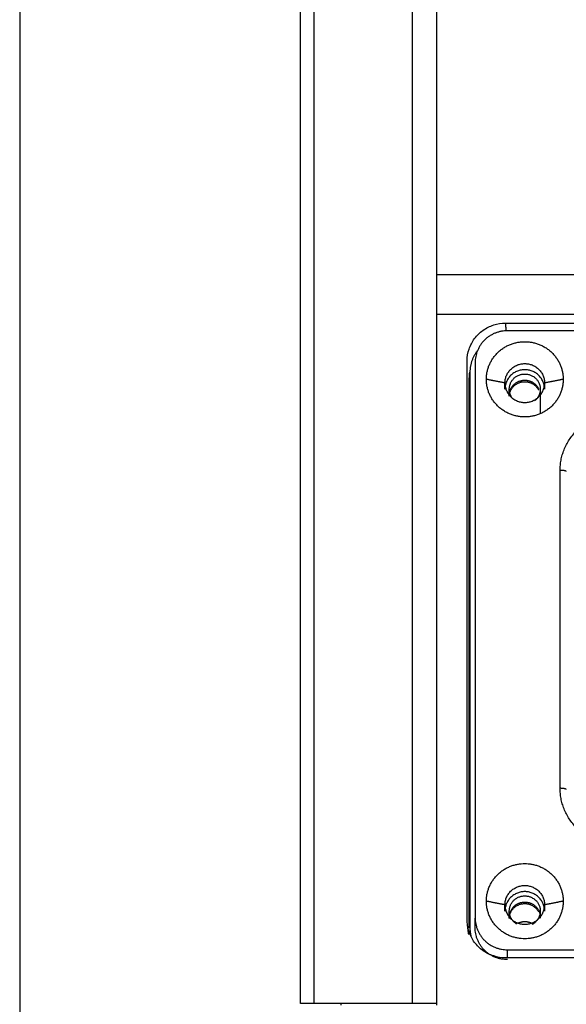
# Model space of a CAD drawing. Header units: millimetres. Extents: x 9946 to 11276, y -3292 to -1962.
# Tile 94 of 170: x 10752 to 10796, y -2304 to -2225. Entities that reach past the tile are written whole.
import ezdxf

# ---------------------------------------------------------------- set-up
doc = ezdxf.new("R2010")
doc.units = ezdxf.units.MM
doc.layers.add('ROXX NEO lite', color=7, linetype='Continuous', true_color=0x000000)
doc.dimstyles.get("Standard").update_dxf_attribs({"dimscale": 10, "dimtxt": 2.5, "dimasz": 3, "dimexe": 1, "dimexo": 0.5, "dimgap": 0.8, "dimtad": 1, "dimtoh": 1, "dimdec": 1, "dimzin": 1, "dimdsep": 46, "dimtxsty": 'Standard', "dimblk": 'OPEN90', "dimcen": 2.5, "dimadec": 1, "dimazin": 1, "dimtfac": 1, "dimtdec": 4, "dimtix": 1, "dimtofl": 0, "dimtmove": 1, "dimatfit": 3, "dimldrblk": 'OPEN90', "dimfxl": 1, "dimtolj": 1, "dimtzin": 1, "dimarcsym": 0})

# ---------------------------------------------------------------- blocks, each defined once
blk = doc.blocks.new('*D2')
at = {"layer": 'Defpoints', "color": 0}
for p in [(10752.196, -2185.885), (11119.696, -2185.885), (11119.696, -2408.445)]:
    blk.add_point(p, dxfattribs=at)
at = {"layer": 'ROXX NEO lite', "color": 0, "lineweight": -2}
for p, q in [((10752.196, -2191.886), (10752.196, -2411.446)), ((11119.696, -2191.886), (11119.696, -2411.446)), ((10758.197, -2408.445), (11113.695, -2408.445))]:
    blk.add_line(p, q, dxfattribs=at)
at = {"layer": 'ROXX NEO lite', "color": 0}
for points in [[(10758.197, -2407.445), (10758.197, -2409.445), (10752.196, -2408.445)], [(11113.695, -2409.445), (11113.695, -2407.445), (11119.696, -2408.445)]]:
    blk.add_solid(points, dxfattribs=at)
at = {"layer": 'ROXX NEO lite', "color": 0, "insert": (10935.946, -2401.544), "char_height": 9.0015, "attachment_point": 5}
blk.add_mtext('\\A1;367.5', dxfattribs=at)

msp = doc.modelspace()

# ---------------------------------------------------------------- linework, layer by layer
at = {"layer": 'ROXX NEO lite', "color": 18, "lineweight": -3, "true_color": 0x000000}
for points, degree in [([(10783.842, -2149.293), (10783.842, -2226.766), (10783.842, -2304.239)], 2), ([(10785.838, -2248.592), (10785.838, -2198.884), (10785.838, -2149.176)], 2), ([(10775.953, -2304.239), (10775.953, -2233.067), (10775.953, -2161.896)], 2), ([(10785.838, -2304.389), (10785.838, -2276.49), (10785.838, -2248.592)], 2), ([(10785.838, -2248.592), (10825.735, -2248.592), (10865.631, -2248.592)], 2), ([(10788.291, -2252.349), (10788.291, -2252.019), (10788.395, -2251.396), (10788.843, -2250.532), (10789.536, -2249.853), (10790.417, -2249.414), (10791.053, -2249.312), (10791.39, -2249.312)], 3), ([(10791.45, -2249.899), (10791.42, -2249.606), (10791.39, -2249.312)], 2), ([(10791.39, -2249.312), (10824.503, -2249.312), (10857.615, -2249.312)], 2), ([(10857.412, -2249.927), (10824.475, -2249.927), (10791.538, -2249.927)], 2), ([(10788.291, -2297.52), (10788.291, -2274.935), (10788.291, -2252.349)], 2), ([(10788.938, -2252.475), (10788.938, -2274.915), (10788.938, -2297.355)], 2), ([(10788.485, -2253.263), (10788.454, -2253.433), (10788.438, -2253.609), (10788.438, -2253.79)], 3), ([(10788.538, -2298.153), (10788.538, -2275.713), (10788.538, -2253.272)], 2), ([(10788.438, -2253.79), (10788.438, -2275.961), (10788.438, -2298.133)], 2), ([(10791.338, -2254.146), (10790.588, -2253.996), (10789.838, -2253.847)], 2), ([(10791.338, -2254.644), (10791.338, -2254.395), (10791.338, -2254.146)], 2), ([(10796.038, -2253.847), (10795.288, -2253.996), (10794.538, -2254.146)], 2), ([(10794.538, -2254.146), (10794.538, -2254.395), (10794.538, -2254.644)], 2), ([(10791.688, -2255.139), (10791.688, -2254.891), (10791.688, -2254.644)], 2), ([(10794.188, -2254.644), (10794.188, -2254.893), (10794.188, -2255.143)], 2), ([(10794.188, -2255.301), (10794.188, -2255.964), (10794.188, -2256.627)], 2), ([(10795.788, -2286.87), (10795.788, -2274.033), (10795.788, -2261.196)], 2), ([(10791.338, -2296.283), (10790.588, -2296.133), (10789.838, -2295.983)], 2), ([(10791.338, -2296.781), (10791.338, -2296.532), (10791.338, -2296.283)], 2), ([(10796.038, -2295.983), (10795.288, -2296.133), (10794.538, -2296.283)], 2), ([(10794.538, -2296.283), (10794.538, -2296.532), (10794.538, -2296.781)], 2), ([(10788.938, -2298.153), (10788.938, -2297.754), (10788.938, -2297.355)], 2), ([(10791.688, -2297.006), (10791.688, -2296.894), (10791.688, -2296.781)], 2), ([(10791.688, -2297.307), (10791.688, -2297.187), (10791.688, -2297.066)], 2), ([(10794.188, -2296.781), (10794.188, -2297.034), (10794.188, -2297.288)], 2), ([(10788.315, -2297.899), (10788.299, -2297.775), (10788.291, -2297.649), (10788.291, -2297.52)], 3), ([(10788.415, -2298.675), (10788.369, -2298.318), (10788.323, -2297.961)], 2), ([(10863.487, -2300.557), (10827.438, -2300.557), (10791.39, -2300.557)], 2), ([(10791.538, -2300.557), (10791.538, -2300.23), (10791.538, -2299.903)], 2), ([(10791.538, -2299.903), (10827.438, -2299.903), (10863.338, -2299.903)], 2), ([(10783.842, -2304.239), (10779.898, -2304.239), (10775.953, -2304.239)], 2), ([(10785.838, -2304.239), (10785.09, -2304.239), (10784.424, -2304.239), (10783.842, -2304.239)], 3)]:
    msp.add_open_spline(points, degree=degree, dxfattribs=at)
at = {"layer": 'ROXX NEO lite', "color": 18, "true_color": 0x000000}
for points, degree in [([(10774.838, -2304.239), (10774.838, -2234.724), (10774.838, -2165.208)], 2), ([(10774.838, -2304.239), (10774.838, -2234.724), (10774.838, -2165.208)], 2), ([(10785.838, -2245.389), (10825.785, -2245.389), (10865.732, -2245.389)], 2), ([(10785.838, -2245.389), (10825.785, -2245.389), (10865.732, -2245.389)], 2), ([(10775.953, -2304.239), (10775.579, -2304.239), (10775.051, -2304.239), (10774.838, -2304.239), (10774.838, -2304.239)], 3), ([(10775.953, -2304.239), (10775.579, -2304.239), (10775.051, -2304.239), (10774.838, -2304.239), (10774.838, -2304.239)], 3), ([(10778.138, -2304.389), (10778.138, -2304.302), (10778.138, -2304.214)], 2), ([(10778.138, -2304.389), (10778.138, -2304.302), (10778.138, -2304.214)], 2)]:
    msp.add_open_spline(points, degree=degree, dxfattribs=at)
at = {"layer": 'ROXX NEO lite', "color": 18, "lineweight": -3, "true_color": 0x000000}
for points, weights in [([(10791.538, -2249.927), (10788.938, -2249.927), (10788.938, -2252.475)], [1, 0.707106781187, 1]), ([(10789.838, -2253.847), (10789.838, -2250.809), (10792.938, -2250.809)], [1, 0.707106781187, 1]), ([(10792.938, -2250.809), (10796.038, -2250.809), (10796.038, -2253.847)], [1, 0.707106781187, 1]), ([(10788.538, -2253.272), (10788.538, -2252.304), (10789.126, -2251.525)], [1, 0.879924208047, 0.858302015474]), ([(10791.338, -2254.146), (10791.338, -2252.578), (10792.938, -2252.578)], [1, 0.707106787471, 1]), ([(10792.938, -2252.578), (10794.538, -2252.578), (10794.538, -2254.146)], [1, 0.707106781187, 1]), ([(10792.938, -2256.884), (10789.838, -2256.884), (10789.838, -2253.847)], [1, 0.707106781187, 1]), ([(10791.338, -2254.146), (10791.338, -2255.714), (10792.938, -2255.714)], [1, 0.707106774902, 1]), ([(10796.038, -2253.847), (10796.038, -2256.884), (10792.938, -2256.884)], [1, 0.707106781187, 1]), ([(10792.938, -2255.714), (10794.538, -2255.714), (10794.538, -2254.146)], [1, 0.707106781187, 1]), ([(10791.921, -2255.356), (10791.688, -2255.037), (10791.688, -2254.644)], [0.859420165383, 0.882864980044, 1]), ([(10791.69, -2255.212), (10791.688, -2255.177), (10791.688, -2255.143)], [0.977714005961, 0.988397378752, 1]), ([(10791.694, -2255.145), (10791.704, -2255.048), (10791.729, -2254.953)], [0.963693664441, 0.936821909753, 0.916506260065]), ([(10794.188, -2254.644), (10794.188, -2255.222), (10793.733, -2255.59)], [1, 0.836508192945, 0.855537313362]), ([(10794.188, -2255.143), (10794.188, -2255.225), (10794.177, -2255.307)], [1, 0.972870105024, 0.950766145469]), ([(10795.788, -2261.196), (10795.788, -2256.639), (10800.438, -2256.639)], [1, 0.707106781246, 1]), ([(10796.287, -2261.294), (10796.277, -2261.196), (10795.788, -2261.196)], [1, 0.714472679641, 1]), ([(10800.438, -2291.428), (10795.788, -2291.428), (10795.788, -2286.87)], [1, 0.707106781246, 1]), ([(10796.285, -2286.96), (10796.239, -2286.87), (10795.788, -2286.87)], [0.969566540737, 0.730600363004, 1]), ([(10789.838, -2295.983), (10789.838, -2292.946), (10792.938, -2292.946)], [1, 0.707106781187, 1]), ([(10792.938, -2292.946), (10796.038, -2292.946), (10796.038, -2295.983)], [1, 0.707106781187, 1]), ([(10791.338, -2296.283), (10791.338, -2294.715), (10792.938, -2294.715)], [1, 0.707106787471, 1]), ([(10792.938, -2294.715), (10794.538, -2294.715), (10794.538, -2296.283)], [1, 0.707106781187, 1]), ([(10792.938, -2299.021), (10789.838, -2299.021), (10789.838, -2295.983)], [1, 0.707106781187, 1]), ([(10791.338, -2296.283), (10791.338, -2297.85), (10792.938, -2297.85)], [1, 0.707106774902, 1]), ([(10796.038, -2295.983), (10796.038, -2299.021), (10792.938, -2299.021)], [1, 0.707106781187, 1]), ([(10792.938, -2297.85), (10794.538, -2297.85), (10794.538, -2296.283)], [1, 0.707106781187, 1]), ([(10788.938, -2297.355), (10788.938, -2299.903), (10791.538, -2299.903)], [1, 0.707106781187, 1]), ([(10792.289, -2297.828), (10791.688, -2297.47), (10791.688, -2296.781)], [0.865878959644, 0.811067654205, 1]), ([(10791.694, -2297.392), (10791.688, -2297.336), (10791.688, -2297.279)], [0.964974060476, 0.981292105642, 1]), ([(10791.692, -2297.313), (10791.7, -2297.2), (10791.729, -2297.09)], [0.972748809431, 0.940177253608, 0.916506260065]), ([(10794.188, -2296.781), (10794.188, -2297.525), (10793.515, -2297.868)], [1, 0.799050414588, 0.873837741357]), ([(10794.188, -2297.279), (10794.188, -2297.323), (10794.185, -2297.366)], [1, 0.985551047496, 0.97252768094]), ([(10788.63, -2298.874), (10788.538, -2298.519), (10788.538, -2298.153)], [0.918338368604, 0.950957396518, 1]), ([(10791.538, -2300.701), (10788.938, -2300.701), (10788.938, -2298.153)], [1, 0.707106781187, 1])]:
    msp.add_rational_spline(points, weights, degree=2, dxfattribs=at)
for points, weights, knots in [([(10794.538, -2254.644), (10794.538, -2253.076), (10792.938, -2253.076), (10791.338, -2253.076), (10791.338, -2254.644)], [1, 0.707106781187, 1, 0.707106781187, 1], [0, 0, 0, 2.513274, 2.513274, 5.026548, 5.026548, 5.026548]), ([(10791.688, -2254.644), (10791.688, -2253.419), (10792.938, -2253.419), (10794.188, -2253.419), (10794.188, -2254.644)], [1, 0.707106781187, 1, 0.707106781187, 1], [0, 0, 0, 1.963495, 1.963495, 3.926991, 3.926991, 3.926991]), ([(10791.715, -2254.893), (10791.922, -2253.918), (10792.938, -2253.918), (10793.711, -2253.918), (10794.057, -2254.595)], [0.929705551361, 0.747949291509, 1, 0.796077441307, 0.876110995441], [0.2738, 0.2738, 0.2738, 1.963495, 1.963495, 3.33055, 3.33055, 3.33055]), ([(10791.742, -2254.907), (10792.011, -2254.037), (10792.938, -2254.037), (10793.711, -2254.037), (10794.057, -2254.715)], [0.907146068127, 0.764961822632, 1, 0.796077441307, 0.876110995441], [-3.539143, -3.539143, -3.539143, -1.963495, -1.963495, -0.596441, -0.596441, -0.596441]), ([(10794.538, -2296.781), (10794.538, -2295.213), (10792.938, -2295.213), (10791.338, -2295.213), (10791.338, -2296.781)], [1, 0.707106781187, 1, 0.707106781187, 1], [0, 0, 0, 2.513274, 2.513274, 5.026548, 5.026548, 5.026548]), ([(10791.688, -2296.781), (10791.688, -2295.556), (10792.938, -2295.556), (10794.188, -2295.556), (10794.188, -2296.781)], [1, 0.707106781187, 1, 0.707106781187, 1], [0, 0, 0, 1.963495, 1.963495, 3.926991, 3.926991, 3.926991]), ([(10791.722, -2296.999), (10791.948, -2296.054), (10792.938, -2296.054), (10793.955, -2296.054), (10794.162, -2297.03)], [0.922643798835, 0.752964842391, 1, 0.747949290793, 0.929705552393], [0.307423, 0.307423, 0.307423, 1.963495, 1.963495, 3.653191, 3.653191, 3.653191]), ([(10791.75, -2297.018), (10792.032, -2296.174), (10792.938, -2296.174), (10793.711, -2296.174), (10794.057, -2296.852)], [0.902374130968, 0.768997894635, 1, 0.796077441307, 0.876110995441], [-3.512086, -3.512086, -3.512086, -1.963495, -1.963495, -0.596441, -0.596441, -0.596441]), ([(10793.465, -2297.763), (10793.214, -2297.649), (10792.938, -2297.649), (10792.633, -2297.649), (10792.362, -2297.788)], [0.880381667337, 0.916234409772, 1, 0.908056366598, 0.873837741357], [1.401948, 1.401948, 1.401948, 1.963495, 1.963495, 2.579866, 2.579866, 2.579866])]:
    msp.add_rational_spline(points, weights, degree=2, knots=knots, dxfattribs=at)
msp.add_open_spline([(10791.39, -2300.557), (10791.054, -2300.557), (10790.417, -2300.455), (10789.536, -2300.016), (10788.843, -2299.338), (10788.453, -2298.586), (10788.339, -2298.092), (10788.315, -2297.899)], degree=3, knots=[-4.920201, -4.920201, -4.920201, -4.920201, -3.936161, -2.95212, -1.96808, -0.98404, -0.384229, -0.384229, -0.384229, -0.384229], dxfattribs=at)

# ---------------------------------------------------------------- dimensions: what is measured, and where the dimension line sits
at = {"layer": 'ROXX NEO lite', "color": 5, "true_color": 0x0000ff}
dim = msp.add_linear_dim(base=(11119.696, -2408.445), p1=(10752.196, -2185.885), p2=(11119.696, -2185.885), dimstyle='Standard', override={"dimscale": 3.0005, "dimtxt": 3, "dimasz": 2, "dimexe": 1, "dimexo": 2, "dimgap": 0.8, "dimtad": 1, "dimtih": 0, "dimtoh": 0, "dimdec": 1, "dimlfac": 1, "dimzin": 1, "dimtxsty": 'Standard', "dimsah": 0, "dimcen": 2.5, "dimadec": 1, "dimazin": 1, "dimtix": 0, "dimtmove": 0, "dimtzin": 1}, dxfattribs=at)
dim.commit()
dim.dimension.update_dxf_attribs({"geometry": '*D2', "text_midpoint": (10935.946, -2401.544)})

doc.saveas('drawing.dxf')
